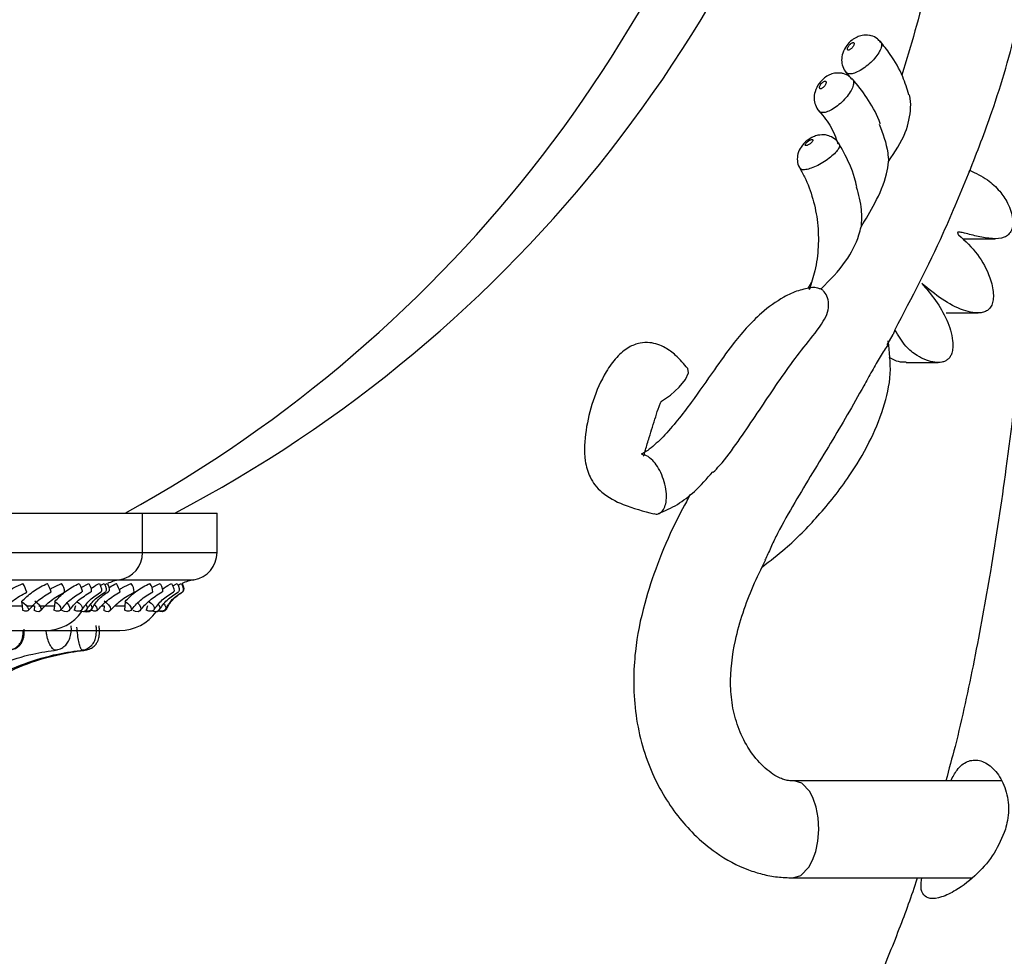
# Model space of a CAD drawing. Header units: millimetres. Extents: x 65 to 121, y 64 to 185.
# Tile 93 of 175: x 78.52 to 81.72, y 128.58 to 131.62. Entities that reach past the tile are written whole.
import ezdxf

# ---------------------------------------------------------------- set-up
doc = ezdxf.new("R2010")
doc.units = ezdxf.units.MM

msp = doc.modelspace()

# ---------------------------------------------------------------- linework, layer by layer
at = {"color": 7, "linetype": 'Continuous', "lineweight": 25}
for p, q in [((81.19935, 131.45062), (81.21297, 131.43318)), ((81.60195, 131.12475), (81.60394, 131.12963)), ((81.58276, 130.90716), (81.68683, 130.90716)), ((81.08985, 130.76644), (81.07809, 130.74527)), ((81.52679, 130.66617), (81.63086, 130.66617)), ((81.36056, 130.61146), (81.35464, 130.59636)), ((81.33616, 130.56197), (81.35505, 130.59614)), ((81.3969, 130.50495), (81.50097, 130.50495)), ((74.58689, 130.01567), (78.91689, 130.01567)), ((78.91689, 129.88773), (78.91689, 130.01567)), ((78.91689, 130.01567), (79.15867, 130.01567)), ((79.15867, 129.88773), (79.15867, 130.01567)), ((78.7168, 129.77443), (78.74232, 129.78721)), ((78.77935, 129.78035), (78.79217, 129.78721)), ((79.01461, 129.77947), (79.02923, 129.78721)), ((78.45652, 129.71454), (78.52522, 129.71454)), ((78.52338, 129.72871), (78.52522, 129.71454)), ((78.52522, 129.71454), (78.52658, 129.70063)), ((78.53925, 129.71454), (78.5661, 129.71454)), ((78.5661, 129.71454), (78.56494, 129.69915)), ((78.57976, 129.71454), (78.63013, 129.71454)), ((78.63013, 129.71454), (78.6286, 129.70063)), ((78.63116, 129.72871), (78.63013, 129.71454)), ((78.69849, 129.71454), (78.69409, 129.70063)), ((78.78463, 129.71454), (78.79171, 129.71454)), ((78.79171, 129.71454), (78.79094, 129.69915)), ((78.82901, 129.71454), (78.85908, 129.71454)), ((78.85908, 129.71454), (78.85796, 129.70063)), ((78.8597, 129.72871), (78.85908, 129.71454)), ((78.93277, 129.71454), (78.92878, 129.70063)), ((78.96945, 129.69679), (78.96655, 129.69723)), ((74.90233, 129.63438), (78.60146, 129.63438)), ((78.60146, 129.63438), (78.84324, 129.63438)), ((81.70832, 129.14598), (81.02753, 129.14598)), ((81.02753, 128.83098), (81.61034, 128.83098))]:
    msp.add_line(p, q, dxfattribs=at)
at = {"color": 1, "linetype": 'Continuous', "lineweight": 25}
for p, q in [((74.58689, 129.88773), (78.91689, 129.88773)), ((78.91689, 129.88773), (79.15867, 129.88773)), ((74.66214, 129.79895), (78.84165, 129.79895)), ((78.84165, 129.79895), (79.08343, 129.79895))]:
    msp.add_line(p, q, dxfattribs=at)
at = {"color": 7, "linetype": 'Continuous', "lineweight": 25, "flags": 128}
for points in [[(80.6024, 130.37913), (80.63192, 130.39934), (80.66025, 130.42484), (80.68066, 130.45034), (80.69004, 130.47195), (80.68756, 130.4857)], [(78.71109, 129.78677), (78.71534, 129.77809), (78.71858, 129.76999), (78.72033, 129.76368), (78.72032, 129.7601), (78.71997, 129.75965)], [(78.74232, 129.78721), (78.74643, 129.77852), (78.7492, 129.77033), (78.75022, 129.76386), (78.74934, 129.7601), (78.7489, 129.7597)], [(78.77631, 129.78677), (78.78043, 129.77809), (78.78306, 129.76999), (78.7838, 129.76368), (78.78254, 129.7601), (78.78218, 129.75983)], [(78.79217, 129.78721), (78.79612, 129.77852), (78.79827, 129.77033), (78.79829, 129.76386), (78.79618, 129.7601), (78.79579, 129.75985)], [(78.80213, 129.78677), (78.80604, 129.77809), (78.808, 129.76999), (78.80772, 129.76368), (78.80524, 129.7601), (78.80517, 129.76006)], [(78.80255, 129.78676), (78.80602, 129.77852), (78.80665, 129.77624)], [(78.97375, 129.78721), (78.97788, 129.77852), (78.98073, 129.77033), (78.9819, 129.76386), (78.98119, 129.7601), (78.98073, 129.75966)], [(79.01114, 129.78677), (79.01528, 129.77809), (79.018, 129.76999), (79.01889, 129.76368), (79.01781, 129.7601), (79.01743, 129.7598)], [(79.02923, 129.78721), (79.03321, 129.77852), (79.03545, 129.77033), (79.03561, 129.76386), (79.03367, 129.7601), (79.03326, 129.75983)], [(79.04265, 129.78677), (79.0466, 129.77809), (79.04866, 129.76999), (79.04853, 129.76368), (79.04621, 129.7601), (79.0461, 129.76003)], [(79.04509, 129.78721), (79.04884, 129.77852), (79.05042, 129.77033), (79.04958, 129.76386), (79.047, 129.76042)], [(78.52338, 129.72871), (78.53137, 129.72337), (78.53842, 129.71668), (78.54342, 129.70965), (78.54562, 129.70338), (78.54466, 129.69883), (78.5407, 129.69671), (78.53435, 129.69734), (78.52658, 129.70063)], [(78.56676, 129.7302), (78.57472, 129.72468), (78.58134, 129.71759), (78.58561, 129.71003), (78.58686, 129.70317), (78.58491, 129.69806), (78.58004, 129.6955), (78.57303, 129.69589), (78.56494, 129.69915)], [(78.63116, 129.72871), (78.63937, 129.72337), (78.64614, 129.71668), (78.65044, 129.70965), (78.65161, 129.70338), (78.64946, 129.69883), (78.64432, 129.69671), (78.63699, 129.69734), (78.6286, 129.70063)], [(78.67165, 129.72302), (78.67619, 129.71759), (78.67978, 129.71003), (78.68006, 129.70317), (78.67698, 129.69806), (78.67103, 129.6955), (78.66313, 129.69589), (78.65449, 129.69915)], [(78.70237, 129.72871), (78.71062, 129.72337), (78.717, 129.71668), (78.72051, 129.70965), (78.72063, 129.70338), (78.71732, 129.69883), (78.7111, 129.69671), (78.70294, 129.69734), (78.69409, 129.70063)], [(78.73332, 129.71803), (78.73359, 129.71759), (78.73642, 129.71003), (78.73572, 129.70317), (78.73159, 129.69806), (78.72467, 129.6955), (78.71603, 129.69589), (78.71234, 129.69688)], [(78.74838, 129.71846), (78.7496, 129.71668), (78.75226, 129.70965), (78.75132, 129.70338), (78.74693, 129.69883), (78.73976, 129.69671), (78.73092, 129.69734), (78.73056, 129.69742)], [(78.7615, 129.71707), (78.76185, 129.71668), (78.76695, 129.70965), (78.76929, 129.70338), (78.7685, 129.69883), (78.76472, 129.69671), (78.75852, 129.69734), (78.75086, 129.70063)], [(78.79198, 129.7302), (78.7999, 129.72468), (78.80656, 129.71759), (78.81092, 129.71003), (78.81231, 129.70317), (78.81052, 129.69806), (78.80582, 129.6955), (78.79894, 129.69589), (78.79094, 129.69915)], [(78.8597, 129.72871), (78.86788, 129.72337), (78.8747, 129.71668), (78.87911, 129.70965), (78.88043, 129.70338), (78.87844, 129.69883), (78.87347, 129.69671), (78.86627, 129.69734), (78.85796, 129.70063)], [(78.90144, 129.7236), (78.90664, 129.71759), (78.91033, 129.71003), (78.91075, 129.70317), (78.90783, 129.69806), (78.90203, 129.6955), (78.89424, 129.69589), (78.88567, 129.69915)], [(78.93625, 129.72871), (78.9445, 129.72337), (78.95094, 129.71668), (78.95458, 129.70965), (78.95484, 129.70338), (78.9517, 129.69883), (78.94563, 129.69671), (78.93758, 129.69734), (78.92878, 129.70063)], [(78.96868, 129.71885), (78.96949, 129.71759), (78.97244, 129.71003), (78.97187, 129.70317), (78.96789, 129.69806), (78.9611, 129.6955), (78.95256, 129.69589), (78.94809, 129.69716)], [(78.99603, 129.71011), (78.99603, 129.71003), (78.9945, 129.70317), (78.98952, 129.69806), (78.98188, 129.6955), (78.97274, 129.69589), (78.96709, 129.69754)], [(78.98641, 129.7202), (78.98909, 129.71668), (78.99188, 129.70965), (78.99109, 129.70338), (78.98684, 129.69883), (78.9798, 129.69671), (78.97105, 129.69734), (78.96801, 129.69815)], [(78.96945, 129.69679), (78.96396, 129.6955), (78.96091, 129.6953)]]:
    msp.add_lwpolyline(points, dxfattribs=at)
at = {"color": 1, "linetype": 'Continuous', "lineweight": 25, "flags": 128}
for points in [[(81.11335, 128.98835), (81.11137, 129.02618), (81.10515, 129.06006), (81.09574, 129.08854), (81.08416, 129.11104), (81.05821, 129.13835), (81.03308, 129.14598)], [(81.02903, 128.83118), (81.02968, 128.83098), (81.05493, 128.83858), (81.08148, 128.86577), (81.09353, 128.88819), (81.10356, 128.9166), (81.11052, 128.95042), (81.11335, 128.98835)]]:
    msp.add_lwpolyline(points, dxfattribs=at)
at = {"color": 7, "linetype": 'Continuous', "lineweight": 25}
for centre, radius, start, end in [((76.99001, 133.89468), 4.37867, 297.63882, 346.19047), ((76.74823, 133.85134), 4.37867, 298.83758, 345.88616), ((78.82689, 129.88773), 0.09, 279.43692, 0), ((79.06867, 129.88773), 0.09, 279.43692, 0), ((78.26742, 129.65089), 0.29419, 21.63953, 27.60517), ((78.51107, 129.72798), 0.11313, 16.17823, 31.3046), ((78.61706, 129.75909), 0.04621, 0.48329, 37.48764), ((78.86617, 129.65143), 0.14954, 99.43692, 115.17803), ((78.67959, 129.70054), 0.17484, 19.71088, 29.55059), ((78.83752, 129.75635), 0.05229, 3.4122, 36.17641), ((78.90824, 129.76056), 0.04145, 358.70513, 39.21415), ((79.10795, 129.65143), 0.14954, 99.43692, 114.84013), ((78.73596, 129.71483), 0.01989, 247.68306, 336.05812), ((78.60146, 129.77847), 0.1441, 270, 325.13365), ((78.84324, 129.77847), 0.1441, 270, 324.74571)]:
    msp.add_arc(centre, radius, start, end, dxfattribs=at)
for points, knots in [([(81.60279, 131.12443), (81.62794, 131.18905), (81.68878, 131.34539), (81.76299, 131.6045), (81.82249, 131.89886), (81.8539, 132.19778), (81.85613, 132.49499), (81.82861, 132.785), (81.77589, 133.06471), (81.69158, 133.37245), (81.56764, 133.71489), (81.40303, 134.09664), (81.23908, 134.45751), (81.09782, 134.79565), (81.0076, 135.05363), (80.95671, 135.25711), (80.93268, 135.40111), (80.92332, 135.53909), (80.93231, 135.66846), (80.96157, 135.78441), (81.0126, 135.88025), (81.0812, 135.94881), (81.15979, 135.99148), (81.25189, 136.01442), (81.36569, 136.01326), (81.48634, 135.97839), (81.59131, 135.91999), (81.64345, 135.86333), (81.66567, 135.83918)], [0, 0, 0, 0, 0.0357041, 0.0863855, 0.1372444, 0.1878192, 0.2377743, 0.2866517, 0.3344975, 0.3818062, 0.4491496, 0.5215049, 0.5971564, 0.6551192, 0.7111926, 0.7373821, 0.7618632, 0.7850351, 0.8068491, 0.8269669, 0.8459628, 0.8646747, 0.8826438, 0.9014704, 0.9270564, 0.9562064, 0.9813377, 1, 1, 1, 1]), ([(81.4285, 127.84421), (81.47313, 127.90816), (81.59551, 128.0835), (81.74531, 128.39089), (81.88879, 128.75817), (82.002, 129.14168), (82.09639, 129.56497), (82.17412, 130.03162), (82.23712, 130.54313), (82.28583, 131.07364), (82.32444, 131.61423), (82.35535, 132.15024), (82.37749, 132.61443), (82.39289, 132.99332), (82.40256, 133.27484), (82.40971, 133.51959), (82.41112, 133.66897), (82.41174, 133.73456)], [0, 0, 0, 0, 0.0405971, 0.1113024, 0.173225, 0.2392201, 0.3106181, 0.3883159, 0.4730083, 0.5648055, 0.6507867, 0.7398868, 0.8291109, 0.8795201, 0.9265041, 0.9677273, 1, 1, 1, 1]), ([(81.94581, 133.73456), (81.94521, 133.67054), (81.94386, 133.52602), (81.93709, 133.29198), (81.92816, 133.02814), (81.91704, 132.74971), (81.90441, 132.46664), (81.88796, 132.13492), (81.86721, 131.76492), (81.84095, 131.36645), (81.80949, 130.96304), (81.77167, 130.56426), (81.72537, 130.17688), (81.67537, 129.84045), (81.6199, 129.53938), (81.57147, 129.31222), (81.53634, 129.18319), (81.52621, 129.14598)], [0, 0, 0, 0, 0.0415052, 0.093692, 0.1518016, 0.2126863, 0.2743932, 0.33556, 0.4281024, 0.5147795, 0.5946542, 0.6907328, 0.7748919, 0.8482452, 0.9121171, 0.9746536, 1, 1, 1, 1]), ([(81.53493, 127.73184), (81.57675, 127.7929), (81.67001, 127.9291), (81.79454, 128.15775), (81.93548, 128.46238), (82.06952, 128.83585), (82.18652, 129.27825), (82.2752, 129.73102), (82.34305, 130.19136), (82.38594, 130.57393), (82.41439, 130.87562), (82.43278, 131.09299), (82.44915, 131.30713), (82.46373, 131.5163), (82.47713, 131.72561), (82.49028, 131.94853), (82.50427, 132.20716), (82.51936, 132.51464), (82.53236, 132.81523), (82.54285, 133.08992), (82.55032, 133.31822), (82.55635, 133.53342), (82.55758, 133.67108), (82.55815, 133.73456)], [0, 0, 0, 0, 0.0376488, 0.0839662, 0.1303487, 0.2044741, 0.2787885, 0.3534231, 0.4283527, 0.5040261, 0.5394949, 0.5747497, 0.6093817, 0.6431954, 0.6759774, 0.710622, 0.7509781, 0.8009722, 0.85918, 0.8961482, 0.9335988, 0.9693784, 1, 1, 1, 1]), ([(81.48376, 132.8916), (81.49579, 132.8307), (81.52506, 132.68259), (81.5416, 132.44598), (81.53698, 132.19155), (81.51017, 131.95293), (81.46309, 131.70112), (81.41213, 131.53421), (81.38293, 131.43859)], [0, 0, 0, 0, 0.12652189, 0.30770705, 0.47885611, 0.64108119, 0.79437787, 1, 1, 1, 1]), ([(81.27789, 131.56778), (81.26982, 131.56835), (81.25606, 131.56933), (81.23691, 131.56272), (81.21971, 131.55212), (81.20257, 131.53434), (81.19049, 131.51183), (81.18645, 131.48773), (81.19075, 131.46608), (81.19679, 131.45166), (81.20266, 131.4468), (81.20275, 131.44673)], [0, 0, 0, 0, 0.1334803, 0.2275217, 0.3343793, 0.4721675, 0.6291239, 0.7564119, 0.8731598, 0.9981424, 1, 1, 1, 1]), ([(81.31369, 131.54623), (81.31062, 131.54991), (81.30272, 131.55938), (81.28907, 131.56537), (81.27984, 131.56736), (81.27789, 131.56778)], [0, 0, 0, 0, 0.33411753, 0.85993399, 1, 1, 1, 1]), ([(81.22513, 131.54436), (81.22449, 131.54429), (81.22293, 131.54414), (81.2198, 131.54264), (81.2161, 131.53989), (81.21253, 131.53625), (81.20949, 131.53212), (81.20733, 131.52796), (81.20634, 131.52427), (81.20662, 131.52149), (81.20796, 131.52013), (81.21001, 131.51976), (81.21267, 131.52036), (81.21623, 131.52235), (81.21994, 131.52542), (81.2234, 131.52927), (81.2262, 131.53346), (81.22802, 131.53753), (81.22862, 131.54098), (81.22793, 131.54339), (81.2265, 131.54429), (81.22539, 131.54435), (81.22513, 131.54436)], [0, 0, 0, 0, 0.0365949, 0.0893811, 0.1424027, 0.1959401, 0.2500673, 0.3046241, 0.3592387, 0.4134827, 0.4670868, 0.5000597, 0.5529103, 0.6057481, 0.6588989, 0.7127014, 0.7670844, 0.8217239, 0.8761968, 0.9301624, 0.9835289, 1, 1, 1, 1]), ([(81.40631, 131.37462), (81.40012, 131.39431), (81.38537, 131.44118), (81.35223, 131.49959), (81.32384, 131.53497), (81.31262, 131.54895)], [0, 0, 0, 0, 0.3046417, 0.7253362, 1, 1, 1, 1]), ([(81.18808, 131.44457), (81.18003, 131.44517), (81.1662, 131.44621), (81.14703, 131.4396), (81.13008, 131.42905), (81.11274, 131.41087), (81.10069, 131.38759), (81.09717, 131.36273), (81.10179, 131.34125), (81.10839, 131.32666), (81.11471, 131.32168), (81.11511, 131.32137)], [0, 0, 0, 0, 0.1312469, 0.2254415, 0.3294346, 0.4608381, 0.6298972, 0.7528587, 0.8682538, 0.9916187, 1, 1, 1, 1]), ([(81.22214, 131.4247), (81.21932, 131.42796), (81.21143, 131.4371), (81.19837, 131.44241), (81.18947, 131.44428), (81.18808, 131.44457)], [0, 0, 0, 0, 0.3196284, 0.8941285, 1, 1, 1, 1]), ([(81.13398, 131.41933), (81.13334, 131.41927), (81.13178, 131.4191), (81.1287, 131.41757), (81.1251, 131.41475), (81.12164, 131.411), (81.11874, 131.40676), (81.11672, 131.40249), (81.11584, 131.39869), (81.11622, 131.39583), (81.1176, 131.39444), (81.11966, 131.39406), (81.1223, 131.39468), (81.1258, 131.39672), (81.12941, 131.39988), (81.13273, 131.40383), (81.1354, 131.40814), (81.13709, 131.41232), (81.13757, 131.41586), (81.13681, 131.41834), (81.13535, 131.41926), (81.13424, 131.41932), (81.13398, 131.41933)], [0, 0, 0, 0, 0.03658653, 0.08936057, 0.14237459, 0.19590911, 0.25004244, 0.30460577, 0.35922972, 0.41348482, 0.46708995, 0.50005396, 0.55289297, 0.60572189, 0.65886897, 0.71267136, 0.76705832, 0.8217124, 0.87619498, 0.93016534, 0.98352451, 1, 1, 1, 1]), ([(81.31294, 131.28072), (81.31286, 131.28097), (81.30458, 131.30841), (81.27678, 131.35604), (81.24348, 131.40306), (81.22336, 131.42486), (81.22055, 131.42791)], [0, 0, 0, 0, 0.00428203, 0.48054091, 0.92741952, 1, 1, 1, 1]), ([(81.34008, 131.1579), (81.36081, 131.1887), (81.39783, 131.24373), (81.41312, 131.31982), (81.41202, 131.362), (81.40783, 131.37361), (81.40732, 131.37502)], [0, 0, 0, 0, 0.4482242, 0.8005343, 0.9757934, 1, 1, 1, 1]), ([(81.11116, 131.32527), (81.11776, 131.31771), (81.1381, 131.29439), (81.16159, 131.25798), (81.17213, 131.22593), (81.17552, 131.21563)], [0, 0, 0, 0, 0.245621, 0.7577248, 1, 1, 1, 1]), ([(81.30956, 131.27971), (81.32124, 131.24903), (81.33637, 131.20927), (81.33939, 131.16745), (81.34008, 131.1579)], [0, 0, 0, 0, 0.771592, 1, 1, 1, 1]), ([(81.13562, 131.2442), (81.1271, 131.24453), (81.11327, 131.24506), (81.09327, 131.23783), (81.07357, 131.22586), (81.05552, 131.20736), (81.04432, 131.18399), (81.04299, 131.16063), (81.04644, 131.14365), (81.0518, 131.13694), (81.05254, 131.13601)], [0, 0, 0, 0, 0.15206504, 0.24682921, 0.38494869, 0.56122286, 0.70572562, 0.84641283, 0.9787616, 1, 1, 1, 1]), ([(81.17915, 131.21401), (81.17838, 131.21579), (81.17443, 131.22477), (81.16106, 131.23537), (81.14614, 131.24225), (81.13776, 131.2438), (81.13562, 131.2442)], [0, 0, 0, 0, 0.1054583, 0.5337707, 0.8813841, 1, 1, 1, 1]), ([(81.09157, 131.22973), (81.09092, 131.22968), (81.08933, 131.22955), (81.08595, 131.22831), (81.0818, 131.22604), (81.07764, 131.22302), (81.07394, 131.21962), (81.07114, 131.21621), (81.06957, 131.21319), (81.06941, 131.21091), (81.07052, 131.20979), (81.07252, 131.20948), (81.07528, 131.20998), (81.07919, 131.21163), (81.0834, 131.21417), (81.08746, 131.21734), (81.09093, 131.22079), (81.09338, 131.22413), (81.09452, 131.22695), (81.09422, 131.22893), (81.09293, 131.22967), (81.09183, 131.22972), (81.09157, 131.22973)], [0, 0, 0, 0, 0.0367346, 0.0898073, 0.1430439, 0.1966338, 0.2506209, 0.3048963, 0.3591966, 0.4132488, 0.4668739, 0.500065, 0.5531895, 0.6063055, 0.6596322, 0.7133898, 0.7675338, 0.8218628, 0.8760702, 0.9299464, 0.9834155, 1, 1, 1, 1]), ([(81.23716, 131.0761), (81.2349, 131.08563), (81.22549, 131.12539), (81.20376, 131.17231), (81.18344, 131.20794), (81.17809, 131.21732)], [0, 0, 0, 0, 0.1885772, 0.7863629, 1, 1, 1, 1]), ([(81.25084, 130.94571), (81.26613, 130.97101), (81.29956, 131.0263), (81.33127, 131.09839), (81.33906, 131.14461), (81.34005, 131.15758), (81.34008, 131.1579)], [0, 0, 0, 0, 0.3749555, 0.8194311, 0.9955802, 1, 1, 1, 1]), ([(81.0494, 131.14026), (81.05541, 131.12957), (81.07362, 131.09722), (81.09611, 131.03699), (81.11141, 130.95978), (81.11344, 130.88052), (81.10386, 130.80646), (81.08914, 130.76187), (81.08246, 130.74165)], [0, 0, 0, 0, 0.0928478, 0.2811357, 0.4692857, 0.6570273, 0.8444798, 1, 1, 1, 1]), ([(81.60394, 131.12963), (81.57557, 131.0606), (81.50251, 130.88277), (81.41444, 130.71444), (81.36056, 130.61146)], [0, 0, 0, 0, 0.3882135, 1, 1, 1, 1]), ([(81.60394, 131.12963), (81.6236, 131.1202), (81.65897, 131.10323), (81.70026, 131.06524), (81.72482, 131.02911), (81.73771, 130.99815), (81.74333, 130.97384), (81.74404, 130.95254), (81.73998, 130.93409), (81.73031, 130.91947), (81.70928, 130.90704), (81.67466, 130.90623), (81.63168, 130.91383), (81.59696, 130.92278), (81.57623, 130.92788), (81.56942, 130.92868), (81.56691, 130.92863), (81.56556, 130.92813), (81.56498, 130.9277), (81.5646, 130.92709), (81.56448, 130.92632), (81.56459, 130.92541), (81.56493, 130.92435), (81.56591, 130.92225), (81.56698, 130.92067), (81.5678, 130.91946)], [0, 0, 0, 0, 0.1488437, 0.2676761, 0.3649124, 0.4236107, 0.473476, 0.5151758, 0.5503252, 0.5858417, 0.6225246, 0.7121465, 0.8225662, 0.9294885, 0.9621161, 0.971207, 0.9777359, 0.9795535, 0.9810822, 0.982465, 0.983926, 0.9856851, 0.9879105, 0.9907098, 1, 1, 1, 1]), ([(81.23523, 131.07564), (81.24215, 131.05098), (81.25413, 131.00829), (81.25181, 130.96429), (81.25084, 130.94571)], [0, 0, 0, 0, 0.5779038, 1, 1, 1, 1]), ([(81.12108, 130.74398), (81.14944, 130.7728), (81.20119, 130.82539), (81.23881, 130.89858), (81.2486, 130.93694), (81.25084, 130.94571)], [0, 0, 0, 0, 0.4832948, 0.8818781, 1, 1, 1, 1]), ([(81.5678, 130.91946), (81.58925, 130.8995), (81.63055, 130.86106), (81.66395, 130.79979), (81.67721, 130.75507), (81.68097, 130.73068), (81.68067, 130.7094), (81.67624, 130.69168), (81.66751, 130.67824), (81.6551, 130.66983), (81.63693, 130.66527), (81.61227, 130.66687), (81.56898, 130.67864), (81.51178, 130.70903), (81.46974, 130.74405), (81.44801, 130.76216)], [0, 0, 0, 0, 0.1666724, 0.3209731, 0.3702868, 0.4132443, 0.4496607, 0.4804596, 0.5079987, 0.5356117, 0.5661693, 0.6203592, 0.6849447, 0.8371721, 1, 1, 1, 1]), ([(81.44801, 130.76216), (81.4635, 130.74418), (81.49453, 130.70816), (81.53059, 130.64587), (81.54817, 130.5916), (81.54959, 130.5541), (81.5466, 130.53655), (81.54081, 130.5238), (81.53344, 130.51505), (81.5241, 130.50903), (81.50964, 130.50455), (81.48867, 130.50479), (81.46125, 130.51206), (81.42867, 130.52846), (81.39104, 130.55947), (81.37151, 130.59278), (81.36056, 130.61146)], [0, 0, 0, 0, 0.1434465, 0.2873718, 0.4213689, 0.4625455, 0.4973354, 0.5206511, 0.5428487, 0.5655363, 0.5900726, 0.6406545, 0.7018615, 0.7744123, 0.8734697, 1, 1, 1, 1]), ([(81.09304, 130.74867), (81.07778, 130.74586), (81.04566, 130.73995), (80.98872, 130.71323), (80.93107, 130.67157), (80.87701, 130.61675), (80.82646, 130.55509), (80.76822, 130.47354), (80.69686, 130.36982), (80.62706, 130.28143), (80.57286, 130.22968), (80.54811, 130.21254), (80.53925, 130.20869), (80.53689, 130.20767)], [0, 0, 0, 0, 0.0592597, 0.1247616, 0.2348031, 0.321081, 0.4068618, 0.5319445, 0.694648, 0.8781811, 0.9579794, 0.9887667, 1, 1, 1, 1]), ([(80.77043, 130.14822), (80.77734, 130.15541), (80.80741, 130.18675), (80.85178, 130.24914), (80.92505, 130.35581), (80.99481, 130.46283), (81.0713, 130.56443), (81.11973, 130.62108), (81.14306, 130.66719), (81.14722, 130.69639), (81.14099, 130.72106), (81.1306, 130.73639), (81.12341, 130.74213), (81.12108, 130.74398)], [0, 0, 0, 0, 0.0392521, 0.1709283, 0.30456, 0.5665285, 0.6927766, 0.81905, 0.865002, 0.9043009, 0.943706, 0.9817599, 1, 1, 1, 1]), ([(81.09288, 130.7493), (81.09341, 130.74951), (81.09685, 130.75087), (81.10706, 130.74877), (81.11717, 130.74532), (81.12108, 130.74398)], [0, 0, 0, 0, 0.1012091, 0.6522914, 1, 1, 1, 1]), ([(80.68757, 130.48568), (80.67516, 130.50054), (80.65366, 130.52624), (80.61251, 130.55647), (80.57203, 130.57132), (80.53015, 130.56951), (80.49204, 130.55424), (80.45437, 130.52169), (80.41292, 130.46347), (80.37843, 130.38278), (80.35459, 130.28527), (80.34851, 130.19962), (80.36544, 130.13931), (80.38632, 130.10579), (80.42014, 130.07096), (80.48573, 130.03739), (80.54409, 130.02233), (80.57741, 130.01373)], [0, 0, 0, 0, 0.06093933, 0.10546536, 0.16172327, 0.19590132, 0.23741579, 0.29230388, 0.35344993, 0.46270576, 0.56561928, 0.66877743, 0.72587876, 0.75783546, 0.79344315, 0.88207957, 1, 1, 1, 1]), ([(80.93013, 129.84124), (80.95528, 129.86066), (81.01925, 129.91007), (81.11514, 130.00761), (81.20684, 130.12259), (81.27812, 130.24114), (81.32459, 130.35243), (81.35191, 130.46597), (81.3432, 130.53952), (81.339, 130.57497)], [0, 0, 0, 0, 0.1138852, 0.289632, 0.480722, 0.6235806, 0.7588447, 0.8837471, 1, 1, 1, 1]), ([(81.33702, 130.56148), (81.33687, 130.56106), (81.33576, 130.55774), (81.32616, 130.54537), (81.30883, 130.51802), (81.28603, 130.47737), (81.23394, 130.38155), (81.14816, 130.23558), (81.05418, 130.08348), (80.99026, 129.97177), (80.95959, 129.90987), (80.9466, 129.87831), (80.93966, 129.86508), (80.93874, 129.86334)], [0, 0, 0, 0, 0.0052476, 0.0415644, 0.0753528, 0.1403911, 0.2069437, 0.4649522, 0.7463525, 0.8871957, 0.9393328, 0.9920309, 1, 1, 1, 1]), ([(81.39688, 130.50585), (81.39337, 130.50567), (81.38057, 130.505), (81.36182, 130.51046), (81.34785, 130.5179), (81.34232, 130.52085)], [0, 0, 0, 0, 0.1859217, 0.6777271, 1, 1, 1, 1]), ([(80.54384, 130.20157), (80.54392, 130.20157), (80.54444, 130.20156), (80.5451, 130.2027), (80.5463, 130.20566), (80.54797, 130.21198), (80.55301, 130.23061), (80.56567, 130.27055), (80.58001, 130.31753), (80.59189, 130.35521), (80.59785, 130.37138), (80.60047, 130.37683), (80.60164, 130.37847), (80.60219, 130.37903), (80.60247, 130.37917), (80.60259, 130.37924)], [0, 0, 0, 0, 0.0040656, 0.0282664, 0.0559951, 0.0925659, 0.1475241, 0.3632152, 0.7243882, 0.9029949, 0.9670925, 0.9880315, 0.9951249, 0.9978183, 1, 1, 1, 1]), ([(80.5772, 130.0147), (80.5798, 130.01388), (80.58764, 130.01141), (80.60018, 130.01606), (80.61162, 130.02926), (80.61813, 130.05131), (80.61931, 130.07798), (80.61456, 130.10931), (80.60418, 130.14062), (80.59011, 130.16735), (80.57302, 130.18917), (80.55493, 130.20334), (80.54337, 130.20506), (80.53827, 130.20582)], [0, 0, 0, 0, 0.0427587, 0.1291818, 0.2385583, 0.3251034, 0.420629, 0.5213793, 0.6221293, 0.7176543, 0.8042015, 0.9135771, 1, 1, 1, 1]), ([(80.59267, 130.01396), (80.61351, 130.02311), (80.65513, 130.04139), (80.71476, 130.08808), (80.74975, 130.12768), (80.76904, 130.14952)], [0, 0, 0, 0, 0.3101824, 0.6196106, 1, 1, 1, 1]), ([(80.69585, 130.076), (80.67902, 130.04502), (80.63944, 129.97212), (80.58929, 129.85385), (80.54278, 129.71525), (80.51749, 129.58835), (80.51025, 129.47008), (80.51596, 129.37073), (80.53498, 129.27195), (80.57541, 129.15422), (80.63446, 129.05326), (80.71039, 128.96794), (80.78543, 128.90456), (80.86241, 128.863), (80.93097, 128.84173), (80.9789, 128.8325), (81.01235, 128.83141), (81.029, 128.83087)], [0, 0, 0, 0, 0.0690329, 0.1624048, 0.2474863, 0.3482937, 0.4066334, 0.4704863, 0.5351611, 0.5961758, 0.7072998, 0.7587433, 0.8207271, 0.9006265, 0.9320803, 0.9661713, 1, 1, 1, 1]), ([(81.03378, 129.14583), (81.0273, 129.14592), (81.0154, 129.14607), (80.99966, 129.14995), (80.97219, 129.16096), (80.93209, 129.1905), (80.88648, 129.24497), (80.85288, 129.31057), (80.83279, 129.38124), (80.82274, 129.47957), (80.84058, 129.61709), (80.88606, 129.75254), (80.92653, 129.83473), (80.94025, 129.86261)], [0, 0, 0, 0, 0.0331592, 0.0608216, 0.0890232, 0.1800365, 0.2717212, 0.3585429, 0.4403148, 0.5207502, 0.6848911, 0.893148, 1, 1, 1, 1]), ([(78.48235, 129.76357), (78.48802, 129.76711), (78.50236, 129.77607), (78.51842, 129.78302), (78.52812, 129.78721)], [0, 0, 0, 0, 0.3956295, 1, 1, 1, 1]), ([(78.52338, 129.72871), (78.53485, 129.73933), (78.55782, 129.76063), (78.58864, 129.77861), (78.6059, 129.78599), (78.60773, 129.78677)], [0, 0, 0, 0, 0.4710983, 0.9438887, 1, 1, 1, 1]), ([(78.61665, 129.76808), (78.6197, 129.77006), (78.63101, 129.7774), (78.64413, 129.78307), (78.65373, 129.78721)], [0, 0, 0, 0, 0.2691323, 1, 1, 1, 1]), ([(78.63116, 129.72871), (78.64167, 129.73933), (78.66272, 129.76063), (78.69233, 129.77861), (78.70929, 129.78599), (78.71109, 129.78677)], [0, 0, 0, 0, 0.47109984, 0.94388995, 1, 1, 1, 1]), ([(78.74917, 129.77033), (78.75612, 129.7754), (78.76452, 129.78153), (78.77457, 129.78599), (78.77631, 129.78677)], [0, 0, 0, 0, 0.8264626, 1, 1, 1, 1]), ([(78.79436, 129.78237), (78.79529, 129.78307), (78.79759, 129.7848), (78.80044, 129.78603), (78.80213, 129.78677)], [0, 0, 0, 0, 0.4065216, 1, 1, 1, 1]), ([(78.80694, 129.77328), (78.81317, 129.77727), (78.82107, 129.78233), (78.82984, 129.786), (78.83168, 129.78677)], [0, 0, 0, 0, 0.79008878, 1, 1, 1, 1]), ([(78.84109, 129.76724), (78.8446, 129.76951), (78.85644, 129.77715), (78.87011, 129.78306), (78.87973, 129.78721)], [0, 0, 0, 0, 0.2965135, 1, 1, 1, 1]), ([(78.8597, 129.72871), (78.87036, 129.73933), (78.89171, 129.76063), (78.92153, 129.77861), (78.93855, 129.78599), (78.94036, 129.78677)], [0, 0, 0, 0, 0.4710994, 0.9438881, 1, 1, 1, 1]), ([(78.94647, 129.77357), (78.94662, 129.77368), (78.95467, 129.77904), (78.9643, 129.78317), (78.97375, 129.78721)], [0, 0, 0, 0, 0.0195148, 1, 1, 1, 1]), ([(78.98106, 129.76863), (78.98893, 129.77432), (78.99828, 129.78108), (79.00939, 129.78599), (79.01114, 129.78677)], [0, 0, 0, 0, 0.8422056, 1, 1, 1, 1]), ([(79.03223, 129.78061), (79.03399, 129.78194), (79.03711, 129.78431), (79.04097, 129.78602), (79.04265, 129.78677)], [0, 0, 0, 0, 0.5616572, 1, 1, 1, 1]), ([(78.45632, 129.69699), (78.46848, 129.70882), (78.49253, 129.73221), (78.52488, 129.7504), (78.54087, 129.75938)], [0, 0, 0, 0, 0.5058936, 1, 1, 1, 1]), ([(78.54449, 129.69861), (78.555, 129.71039), (78.57579, 129.73368), (78.60522, 129.75096), (78.61976, 129.75951)], [0, 0, 0, 0, 0.5057263, 1, 1, 1, 1]), ([(78.58498, 129.69815), (78.5957, 129.70975), (78.61688, 129.73266), (78.64786, 129.75058), (78.66316, 129.75942)], [0, 0, 0, 0, 0.506204, 1, 1, 1, 1]), ([(78.65037, 129.69987), (78.65963, 129.7114), (78.67792, 129.73419), (78.70598, 129.75118), (78.71985, 129.75958)], [0, 0, 0, 0, 0.5058424, 1, 1, 1, 1]), ([(78.67848, 129.69967), (78.68755, 129.71099), (78.70547, 129.73333), (78.73441, 129.7509), (78.74868, 129.75957)], [0, 0, 0, 0, 0.5065548, 1, 1, 1, 1]), ([(78.71979, 129.70145), (78.72762, 129.7127), (78.74309, 129.73491), (78.76919, 129.75155), (78.78208, 129.75977)], [0, 0, 0, 0, 0.5060774, 1, 1, 1, 1]), ([(78.73494, 129.7016), (78.74222, 129.71258), (78.75658, 129.73425), (78.78284, 129.7514), (78.79579, 129.75985)], [0, 0, 0, 0, 0.507014, 1, 1, 1, 1]), ([(78.75132, 129.70337), (78.75761, 129.7143), (78.77003, 129.73588), (78.79361, 129.7521), (78.80525, 129.7601)], [0, 0, 0, 0, 0.5064934, 1, 1, 1, 1]), ([(78.76822, 129.69846), (78.7789, 129.71027), (78.80002, 129.73363), (78.82958, 129.75094), (78.8442, 129.7595)], [0, 0, 0, 0, 0.5057183, 1, 1, 1, 1]), ([(78.81043, 129.69796), (78.82137, 129.7096), (78.84298, 129.73259), (78.8742, 129.75054), (78.88962, 129.75941)], [0, 0, 0, 0, 0.5061584, 1, 1, 1, 1]), ([(78.87917, 129.69967), (78.88862, 129.71123), (78.90729, 129.7341), (78.93559, 129.75114), (78.94957, 129.75956)], [0, 0, 0, 0, 0.5058209, 1, 1, 1, 1]), ([(78.90909, 129.69943), (78.91842, 129.71079), (78.93682, 129.73322), (78.96609, 129.75085), (78.98053, 129.75955)], [0, 0, 0, 0, 0.5064969, 1, 1, 1, 1]), ([(78.95392, 129.70121), (78.96196, 129.71249), (78.97785, 129.73479), (79.00427, 129.75149), (79.01731, 129.75974)], [0, 0, 0, 0, 0.5060342, 1, 1, 1, 1]), ([(78.97095, 129.7013), (78.9785, 129.71233), (78.99338, 129.7341), (79.02006, 129.75132), (79.03322, 129.7598)], [0, 0, 0, 0, 0.5069414, 1, 1, 1, 1]), ([(78.99094, 129.70308), (78.99746, 129.71405), (79.01032, 129.73573), (79.0343, 129.75201), (79.04613, 129.76005)], [0, 0, 0, 0, 0.5064156, 1, 1, 1, 1]), ([(78.99471, 129.70359), (79.00038, 129.71425), (79.01156, 129.73527), (79.03508, 129.75198), (79.04667, 129.76021)], [0, 0, 0, 0, 0.5075304, 1, 1, 1, 1]), ([(78.63454, 129.57166), (78.63703, 129.57174), (78.64545, 129.57201), (78.65799, 129.57874), (78.67002, 129.58946), (78.67838, 129.60275), (78.6839, 129.61949), (78.68635, 129.63574), (78.68499, 129.64657), (78.68463, 129.64945)], [0, 0, 0, 0, 0.0703743, 0.2390161, 0.3900953, 0.532533, 0.6926061, 0.9184358, 1, 1, 1, 1]), ([(78.72022, 129.57116), (78.72105, 129.57113), (78.72773, 129.57087), (78.73866, 129.57596), (78.75044, 129.58459), (78.7581, 129.59456), (78.76278, 129.60456), (78.76534, 129.61449), (78.76671, 129.62623), (78.76701, 129.6388), (78.76633, 129.64803), (78.76615, 129.65053)], [0, 0, 0, 0, 0.023206, 0.1867411, 0.3186443, 0.4331793, 0.5361043, 0.6326129, 0.7422964, 0.9302371, 1, 1, 1, 1]), ([(78.73111, 129.57103), (78.73664, 129.57209), (78.74699, 129.57406), (78.75912, 129.58263), (78.7673, 129.59207), (78.77223, 129.60144), (78.7748, 129.60986), (78.77591, 129.61694), (78.77647, 129.62486), (78.77646, 129.63497), (78.77616, 129.64496), (78.77584, 129.64927), (78.77582, 129.64958)], [0, 0, 0, 0, 0.1555501, 0.290896, 0.405017, 0.5029828, 0.5864264, 0.6546065, 0.728678, 0.8767055, 0.9910718, 1, 1, 1, 1]), ([(78.48264, 129.57146), (78.48752, 129.57214), (78.4974, 129.57352), (78.50946, 129.58153), (78.51826, 129.59101), (78.52373, 129.60082), (78.52679, 129.61018), (78.52834, 129.62), (78.52891, 129.62642), (78.52882, 129.63126), (78.52882, 129.63134)], [0, 0, 0, 0, 0.1664456, 0.33679, 0.4810539, 0.6075323, 0.7212875, 0.8294565, 0.9971735, 1, 1, 1, 1]), ([(78.48635, 129.57151), (78.49103, 129.57211), (78.50076, 129.57336), (78.51276, 129.58119), (78.52165, 129.59061), (78.52711, 129.60023), (78.53008, 129.60911), (78.53149, 129.61732), (78.53208, 129.62399), (78.53203, 129.62961), (78.532, 129.63197)], [0, 0, 0, 0, 0.1584179, 0.329175, 0.4724608, 0.5966092, 0.7041805, 0.797102, 0.9146228, 1, 1, 1, 1]), ([(78.52714, 129.61351), (78.5279, 129.61514), (78.53147, 129.62278), (78.53177, 129.63157), (78.53201, 129.63847)], [0, 0, 0, 0, 0.2143854, 1, 1, 1, 1]), ([(78.1531, 129.30713), (78.16534, 129.32098), (78.20188, 129.36229), (78.27039, 129.42275), (78.36053, 129.48299), (78.45778, 129.52895), (78.55146, 129.55844), (78.6128, 129.56747), (78.63909, 129.57135)], [0, 0, 0, 0, 0.0957504, 0.2856759, 0.4758414, 0.6662668, 0.8569609, 1, 1, 1, 1]), ([(78.20999, 129.30569), (78.2229, 129.31956), (78.26149, 129.36101), (78.33398, 129.42176), (78.42949, 129.48234), (78.53257, 129.52858), (78.63195, 129.55828), (78.69707, 129.56739), (78.72501, 129.5713)], [0, 0, 0, 0, 0.0956365, 0.2858156, 0.476129, 0.6664804, 0.8568675, 1, 1, 1, 1]), ([(78.21726, 129.30551), (78.23026, 129.31939), (78.26911, 129.36086), (78.34211, 129.42164), (78.4383, 129.48226), (78.54212, 129.52853), (78.64223, 129.55826), (78.70783, 129.56738), (78.73599, 129.57129)], [0, 0, 0, 0, 0.0956217, 0.2858224, 0.476144, 0.6664759, 0.8568198, 1, 1, 1, 1]), ([(81.54226, 129.14598), (81.54884, 129.15845), (81.56452, 129.18816), (81.59561, 129.21227), (81.63482, 129.2161), (81.67562, 129.19391), (81.71076, 129.14902), (81.73097, 129.08695), (81.7304, 129.02998), (81.722, 128.9979), (81.71953, 128.98848)], [0, 0, 0, 0, 0.1015406, 0.2419508, 0.3843291, 0.5254591, 0.6674638, 0.8091827, 0.943965, 1, 1, 1, 1]), ([(81.71953, 128.98848), (81.70873, 128.96191), (81.68719, 128.90888), (81.62793, 128.84061), (81.56607, 128.79199), (81.51109, 128.76581), (81.47406, 128.76095), (81.45258, 128.77389), (81.44343, 128.79617), (81.44658, 128.82015), (81.448, 128.83098)], [0, 0, 0, 0, 0.1516019, 0.3024677, 0.4728177, 0.5876614, 0.7031488, 0.8054126, 0.9120504, 1, 1, 1, 1]), ([(81.43347, 128.83098), (81.43303, 128.82957), (81.41535, 128.77288), (81.37257, 128.65824), (81.30878, 128.49914), (81.24485, 128.36018), (81.18931, 128.25067), (81.13748, 128.15518), (81.10174, 128.0965), (81.08281, 128.06544)], [0, 0, 0, 0, 0.0051296, 0.2068895, 0.4287501, 0.6084319, 0.7493315, 0.8672928, 1, 1, 1, 1])]:
    msp.add_open_spline(points, degree=3, knots=knots, dxfattribs=at)
at = {"color": 1, "linetype": 'Continuous', "lineweight": 25}
for points, knots in [([(81.31416, 131.54658), (81.31446, 131.54642), (81.31776, 131.54468), (81.31812, 131.53577), (81.31412, 131.52081), (81.30306, 131.50249), (81.28711, 131.4838), (81.26799, 131.46672), (81.24797, 131.45314), (81.22912, 131.44432), (81.21572, 131.44184), (81.20678, 131.44282), (81.20451, 131.44594), (81.20339, 131.44747)], [0, 0, 0, 0, 0.01086519, 0.11894112, 0.22766784, 0.33638971, 0.44447691, 0.55155588, 0.6577035, 0.76363388, 0.86985865, 0.93614523, 1, 1, 1, 1]), ([(81.22253, 131.42501), (81.22297, 131.42478), (81.22649, 131.42294), (81.22725, 131.41365), (81.2237, 131.39814), (81.21324, 131.37919), (81.19788, 131.35985), (81.17931, 131.34218), (81.15974, 131.32813), (81.14117, 131.31899), (81.12787, 131.31644), (81.11903, 131.3174), (81.11672, 131.32051), (81.11563, 131.32198)], [0, 0, 0, 0, 0.0153665, 0.1234353, 0.2321653, 0.3408921, 0.4489754, 0.5560389, 0.6621598, 0.7680634, 0.8742619, 0.9405319, 1, 1, 1, 1]), ([(81.17959, 131.21426), (81.1803, 131.21184), (81.18178, 131.20681), (81.17475, 131.19438), (81.16143, 131.17983), (81.1428, 131.16472), (81.12126, 131.15091), (81.09923, 131.13987), (81.07905, 131.1327), (81.06518, 131.13064), (81.05585, 131.1316), (81.05384, 131.13453), (81.05274, 131.13614)], [0, 0, 0, 0, 0.100381, 0.2086892, 0.3169906, 0.4248641, 0.5320633, 0.6386441, 0.7450838, 0.8517177, 0.9183463, 1, 1, 1, 1]), ([(78.7202, 129.57094), (78.72016, 129.57088), (78.71951, 129.56989), (78.71733, 129.57278), (78.71381, 129.58027), (78.70962, 129.59732), (78.70574, 129.61977), (78.70392, 129.63691), (78.703, 129.64562)], [0, 0, 0, 0, 0.0092175, 0.1419508, 0.3544183, 0.5671248, 0.7799214, 1, 1, 1, 1]), ([(78.63451, 129.57125), (78.6342, 129.57107), (78.63223, 129.5699), (78.627, 129.57269), (78.61925, 129.58029), (78.61129, 129.59735), (78.60556, 129.61639), (78.60385, 129.62975), (78.60322, 129.63473)], [0, 0, 0, 0, 0.0270347, 0.1709824, 0.4013988, 0.6320754, 0.8628482, 1, 1, 1, 1])]:
    msp.add_open_spline(points, degree=3, knots=knots, dxfattribs=at)

doc.saveas('drawing.dxf')
